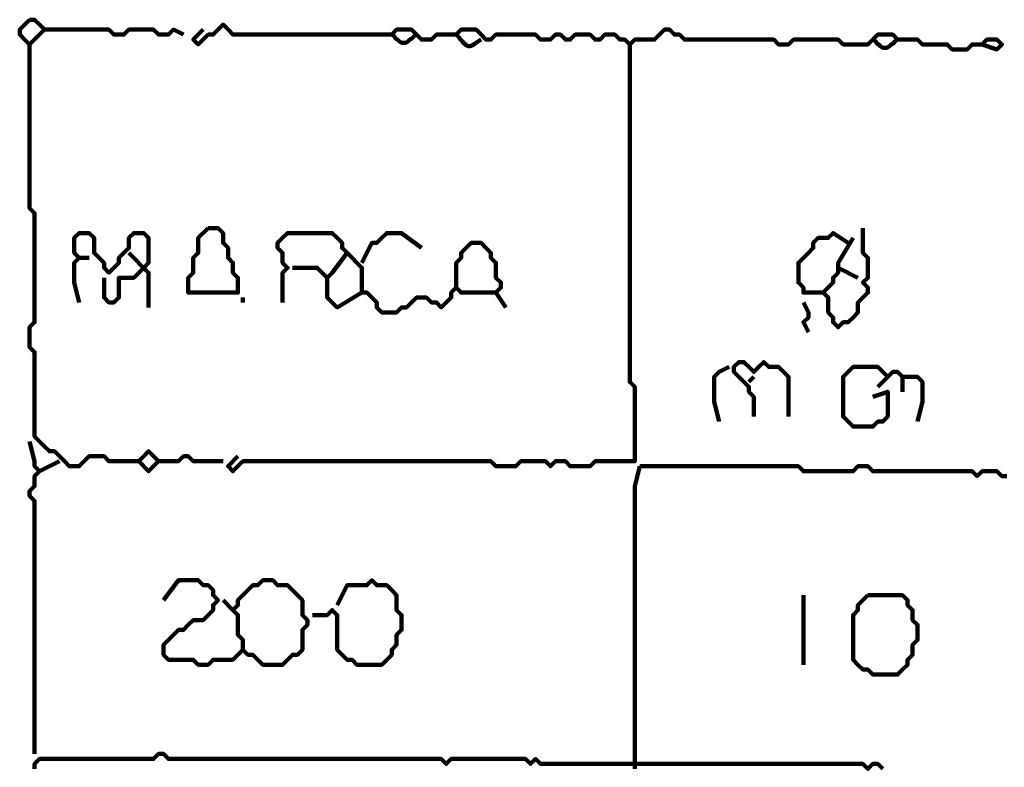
# Model space of a CAD drawing. Header units: metres. Extents: x 2413 to 4131, y 3282 to 4239.
# Tile 45 of 57: x 2938.84 to 2940.68, y 4230.69 to 4232.08. Entities that reach past the tile are written whole.
import ezdxf

# ---------------------------------------------------------------- set-up
doc = ezdxf.new("R2010")
doc.units = ezdxf.units.M
doc.layers.add('P', color=250, linetype='Continuous', lineweight=100)

msp = doc.modelspace()

# ---------------------------------------------------------------- linework, layer by layer
at = {"layer": 'P', "color": 0, "linetype": 'Continuous'}
for points in [[(2938.8635, 4232.0817), (2938.8727, 4232.0817), (2938.8819, 4232.0725), (2938.8911, 4232.0633), (2938.8819, 4232.0541), (2938.8727, 4232.0448), (2938.8635, 4232.0356), (2938.8542, 4232.0448), (2938.845, 4232.0541), (2938.845, 4232.0633), (2938.8635, 4232.0817)], [(2938.8911, 4232.0633), (2938.9281, 4232.0633), (2938.9373, 4232.0633), (2938.9465, 4232.0633), (2938.9558, 4232.0633), (2938.965, 4232.0633), (2938.9742, 4232.0633), (2938.9835, 4232.0633), (2938.9927, 4232.0633), (2939.0019, 4232.0633), (2939.0111, 4232.0633), (2939.0204, 4232.0541), (2939.0296, 4232.0541), (2939.0388, 4232.0541), (2939.0481, 4232.0633), (2939.0573, 4232.0633), (2939.0665, 4232.0633), (2939.0758, 4232.0633), (2939.085, 4232.0633), (2939.0942, 4232.0633), (2939.1035, 4232.0541), (2939.1127, 4232.0541), (2939.1219, 4232.0541), (2939.1311, 4232.0633), (2939.1496, 4232.0541)], [(2939.1865, 4232.0633), (2939.1681, 4232.0448), (2939.1773, 4232.0356), (2939.1865, 4232.0448), (2939.1958, 4232.0541), (2939.205, 4232.0541), (2939.2142, 4232.0633), (2939.2235, 4232.0725), (2939.2327, 4232.0633), (2939.2419, 4232.0541), (2939.2511, 4232.0541), (2939.2604, 4232.0541), (2939.2696, 4232.0541), (2939.2788, 4232.0541), (2939.2881, 4232.0541), (2939.2973, 4232.0541), (2939.3065, 4232.0541), (2939.3158, 4232.0541), (2939.325, 4232.0541), (2939.3342, 4232.0541), (2939.3435, 4232.0541), (2939.3527, 4232.0541), (2939.3619, 4232.0541), (2939.3711, 4232.0541), (2939.3804, 4232.0541), (2939.3896, 4232.0541), (2939.3988, 4232.0541), (2939.4081, 4232.0541), (2939.4173, 4232.0541), (2939.4265, 4232.0541), (2939.4358, 4232.0541), (2939.445, 4232.0541), (2939.4542, 4232.0541), (2939.4635, 4232.0541), (2939.4727, 4232.0541), (2939.4819, 4232.0541), (2939.4911, 4232.0541), (2939.5004, 4232.0541), (2939.5096, 4232.0541), (2939.5188, 4232.0541), (2939.5281, 4232.0541), (2939.5373, 4232.0541), (2939.5465, 4232.0633), (2939.5558, 4232.0633), (2939.565, 4232.0633), (2939.5742, 4232.0633), (2939.5835, 4232.0541), (2939.5927, 4232.0448), (2939.6019, 4232.0448), (2939.6111, 4232.0448), (2939.6204, 4232.0541), (2939.6296, 4232.0541), (2939.6388, 4232.0541), (2939.6481, 4232.0541), (2939.6573, 4232.0541), (2939.6665, 4232.0633), (2939.6758, 4232.0633), (2939.685, 4232.0633), (2939.6942, 4232.0633), (2939.7035, 4232.0541), (2939.7127, 4232.0448), (2939.7219, 4232.0448), (2939.7311, 4232.0541), (2939.7404, 4232.0541), (2939.7496, 4232.0541), (2939.7588, 4232.0541), (2939.7681, 4232.0541), (2939.7773, 4232.0541), (2939.7865, 4232.0541), (2939.7958, 4232.0541), (2939.805, 4232.0541), (2939.8142, 4232.0448), (2939.8235, 4232.0448), (2939.8327, 4232.0448), (2939.8419, 4232.0541), (2939.8511, 4232.0541), (2939.8604, 4232.0448), (2939.8696, 4232.0448), (2939.8788, 4232.0541), (2939.8881, 4232.0541), (2939.8973, 4232.0541), (2939.9065, 4232.0541), (2939.9158, 4232.0448), (2939.925, 4232.0448), (2939.9342, 4232.0541), (2939.9435, 4232.0541), (2939.9527, 4232.0541), (2939.9619, 4232.0448), (2939.9711, 4232.0448), (2939.9804, 4232.0356), (2939.9896, 4232.0448), (2939.9988, 4232.0448), (2940.0081, 4232.0448), (2940.0173, 4232.0448), (2940.0265, 4232.0448), (2940.0358, 4232.0541), (2940.045, 4232.0633), (2940.0542, 4232.0633), (2940.0635, 4232.0541), (2940.0727, 4232.0541), (2940.0819, 4232.0448), (2940.0911, 4232.0448), (2940.1004, 4232.0448), (2940.1096, 4232.0448), (2940.1188, 4232.0448), (2940.1281, 4232.0448), (2940.1373, 4232.0448), (2940.1465, 4232.0448), (2940.1558, 4232.0448), (2940.165, 4232.0448), (2940.1742, 4232.0448), (2940.1835, 4232.0448), (2940.1927, 4232.0448), (2940.2019, 4232.0448), (2940.2111, 4232.0448), (2940.2204, 4232.0448), (2940.2296, 4232.0448), (2940.2388, 4232.0448), (2940.2481, 4232.0448), (2940.2573, 4232.0356), (2940.2665, 4232.0356), (2940.2758, 4232.0356), (2940.285, 4232.0448), (2940.2942, 4232.0448), (2940.3035, 4232.0448), (2940.3127, 4232.0448), (2940.3219, 4232.0448), (2940.3311, 4232.0448), (2940.3404, 4232.0448), (2940.3496, 4232.0448), (2940.3588, 4232.0448), (2940.3681, 4232.0448), (2940.3773, 4232.0356), (2940.3865, 4232.0356), (2940.3958, 4232.0356), (2940.405, 4232.0356), (2940.4142, 4232.0356), (2940.4235, 4232.0356), (2940.4327, 4232.0448), (2940.4419, 4232.0541), (2940.4511, 4232.0541), (2940.4604, 4232.0541), (2940.4696, 4232.0541), (2940.4788, 4232.0448), (2940.4742, 4232.0417), (2940.4696, 4232.0371), (2940.4665, 4232.0356), (2940.4635, 4232.0325), (2940.4588, 4232.0294), (2940.4558, 4232.0294), (2940.4511, 4232.0294), (2940.4465, 4232.0325), (2940.4435, 4232.0356), (2940.4404, 4232.0371), (2940.4373, 4232.0417), (2940.4327, 4232.0448)], [(2939.5373, 4232.0541), (2939.5419, 4232.051), (2939.545, 4232.0464), (2939.5481, 4232.0448), (2939.5511, 4232.0417), (2939.5558, 4232.0387), (2939.5604, 4232.0387), (2939.5635, 4232.0387), (2939.5681, 4232.0417), (2939.5711, 4232.0448), (2939.5742, 4232.0464), (2939.5788, 4232.051), (2939.5835, 4232.0541)], [(2939.6573, 4232.0541), (2939.6619, 4232.0494), (2939.665, 4232.0448), (2939.6681, 4232.0417), (2939.6711, 4232.0387), (2939.6758, 4232.0341), (2939.6788, 4232.0325), (2939.6835, 4232.0325), (2939.6881, 4232.0341), (2939.6911, 4232.0371), (2939.6942, 4232.0387), (2939.6988, 4232.0417), (2939.7035, 4232.0448)], [(2940.4788, 4232.0448), (2940.5158, 4232.0448), (2940.525, 4232.0356), (2940.5342, 4232.0356), (2940.5435, 4232.0356), (2940.5527, 4232.0356), (2940.5619, 4232.0356), (2940.5711, 4232.0356), (2940.5804, 4232.0264), (2940.5896, 4232.0264), (2940.5988, 4232.0264), (2940.6081, 4232.0264), (2940.6173, 4232.0356), (2940.6265, 4232.0356), (2940.6358, 4232.0356), (2940.645, 4232.0448), (2940.6542, 4232.0448), (2940.6635, 4232.0448), (2940.6727, 4232.0356), (2940.6635, 4232.0264), (2940.6358, 4232.0356)], [(2938.8635, 4232.0356), (2938.8635, 4231.9987), (2938.8635, 4231.9894), (2938.8635, 4231.9802), (2938.8635, 4231.971), (2938.8635, 4231.9617), (2938.8635, 4231.9525), (2938.8635, 4231.9433), (2938.8635, 4231.9341), (2938.8635, 4231.9248), (2938.8635, 4231.9156), (2938.8635, 4231.9064), (2938.8635, 4231.8971), (2938.8635, 4231.8879), (2938.8635, 4231.8787), (2938.8635, 4231.8694), (2938.8635, 4231.8602), (2938.8635, 4231.851), (2938.8635, 4231.8417), (2938.8635, 4231.8325), (2938.8635, 4231.8233), (2938.8635, 4231.8141), (2938.8635, 4231.8048), (2938.8635, 4231.7956), (2938.8635, 4231.7864), (2938.8635, 4231.7771), (2938.8635, 4231.7679), (2938.8635, 4231.7587), (2938.8635, 4231.7494), (2938.8635, 4231.7402), (2938.8635, 4231.731), (2938.8727, 4231.7217), (2938.8727, 4231.7125), (2938.8727, 4231.7033), (2938.8727, 4231.6941), (2938.8727, 4231.6848), (2938.8727, 4231.6756), (2938.8727, 4231.6664), (2938.8727, 4231.6571), (2938.8727, 4231.6479), (2938.8727, 4231.6387), (2938.8727, 4231.6294), (2938.8727, 4231.6202), (2938.8727, 4231.611), (2938.8727, 4231.6017), (2938.8727, 4231.5925), (2938.8727, 4231.5833), (2938.8727, 4231.5741), (2938.8727, 4231.5648), (2938.8727, 4231.5556), (2938.8727, 4231.5464), (2938.8727, 4231.5371), (2938.8727, 4231.5279), (2938.8727, 4231.5187), (2938.8635, 4231.5094), (2938.8635, 4231.5002), (2938.8635, 4231.491), (2938.8635, 4231.4817), (2938.8635, 4231.4725), (2938.8727, 4231.4633), (2938.8727, 4231.4541), (2938.8727, 4231.4448), (2938.8727, 4231.4356), (2938.8727, 4231.4264), (2938.8727, 4231.4171), (2938.8727, 4231.4079), (2938.8727, 4231.3987), (2938.8727, 4231.3894), (2938.8727, 4231.3802), (2938.8727, 4231.371), (2938.8727, 4231.3617), (2938.8727, 4231.3525), (2938.8727, 4231.3433), (2938.8727, 4231.3341), (2938.8727, 4231.3248), (2938.8727, 4231.3156), (2938.8727, 4231.3064), (2938.8819, 4231.2971), (2938.8911, 4231.2879), (2938.9004, 4231.2787), (2938.9096, 4231.2787), (2938.9188, 4231.2694), (2938.9281, 4231.2602), (2938.9373, 4231.251), (2938.9465, 4231.251), (2938.9558, 4231.251), (2938.965, 4231.2602), (2938.9742, 4231.2694), (2938.9835, 4231.2694), (2938.9927, 4231.2694), (2939.0019, 4231.2694), (2939.0111, 4231.2602), (2939.0204, 4231.2602), (2939.0296, 4231.2602), (2939.0388, 4231.2602), (2939.0481, 4231.2602), (2939.0573, 4231.2602), (2939.0665, 4231.2602), (2939.0758, 4231.2694), (2939.085, 4231.2787), (2939.0942, 4231.2694), (2939.1035, 4231.2602), (2939.0942, 4231.251), (2939.085, 4231.2417), (2939.0665, 4231.2602)], [(2939.9804, 4232.0356), (2939.9804, 4231.9987), (2939.9804, 4231.9894), (2939.9804, 4231.9802), (2939.9804, 4231.971), (2939.9804, 4231.9617), (2939.9804, 4231.9525), (2939.9804, 4231.9433), (2939.9804, 4231.9341), (2939.9804, 4231.9248), (2939.9804, 4231.9156), (2939.9804, 4231.9064), (2939.9804, 4231.8971), (2939.9804, 4231.8879), (2939.9804, 4231.8787), (2939.9804, 4231.8694), (2939.9804, 4231.8602), (2939.9804, 4231.851), (2939.9804, 4231.8417), (2939.9804, 4231.8325), (2939.9804, 4231.8233), (2939.9804, 4231.8141), (2939.9804, 4231.8048), (2939.9804, 4231.7956), (2939.9804, 4231.7864), (2939.9804, 4231.7771), (2939.9804, 4231.7679), (2939.9804, 4231.7587), (2939.9804, 4231.7494), (2939.9804, 4231.7402), (2939.9804, 4231.731), (2939.9804, 4231.7217), (2939.9804, 4231.7125), (2939.9804, 4231.7033), (2939.9804, 4231.6941), (2939.9804, 4231.6848), (2939.9804, 4231.6756), (2939.9804, 4231.6664), (2939.9804, 4231.6571), (2939.9804, 4231.6479), (2939.9804, 4231.6387), (2939.9804, 4231.6294), (2939.9804, 4231.6202), (2939.9804, 4231.611), (2939.9804, 4231.6017), (2939.9804, 4231.5925), (2939.9804, 4231.5833), (2939.9804, 4231.5741), (2939.9804, 4231.5648), (2939.9804, 4231.5556), (2939.9804, 4231.5464), (2939.9804, 4231.5371), (2939.9804, 4231.5279), (2939.9804, 4231.5187), (2939.9804, 4231.5094), (2939.9804, 4231.5002), (2939.9804, 4231.491), (2939.9804, 4231.4817), (2939.9804, 4231.4725), (2939.9804, 4231.4633), (2939.9804, 4231.4541), (2939.9804, 4231.4448), (2939.9804, 4231.4356), (2939.9804, 4231.4264), (2939.9804, 4231.4171), (2939.9804, 4231.4079), (2939.9896, 4231.3987), (2939.9896, 4231.3894), (2939.9896, 4231.3802), (2939.9896, 4231.371), (2939.9896, 4231.3617), (2939.9896, 4231.3525), (2939.9896, 4231.3433), (2939.9896, 4231.3341), (2939.9896, 4231.3248), (2939.9896, 4231.3156), (2939.9896, 4231.3064), (2939.9896, 4231.2971), (2939.9896, 4231.2879), (2939.9896, 4231.2787), (2939.9896, 4231.2694), (2939.9896, 4231.2602), (2939.9804, 4231.2602), (2939.9711, 4231.2602), (2939.9619, 4231.2602), (2939.9527, 4231.2602), (2939.9435, 4231.2602), (2939.9342, 4231.2602), (2939.925, 4231.2602), (2939.9158, 4231.2602), (2939.9065, 4231.251), (2939.8973, 4231.251), (2939.8881, 4231.251), (2939.8788, 4231.251), (2939.8696, 4231.251), (2939.8604, 4231.2602), (2939.8511, 4231.2602), (2939.8419, 4231.2602), (2939.8327, 4231.251), (2939.8235, 4231.2602), (2939.8142, 4231.2602), (2939.805, 4231.2602), (2939.7958, 4231.2602), (2939.7865, 4231.2602), (2939.7773, 4231.2602), (2939.7681, 4231.251), (2939.7588, 4231.251), (2939.7496, 4231.251), (2939.7404, 4231.251), (2939.7311, 4231.251), (2939.7219, 4231.2602), (2939.7127, 4231.2602), (2939.7035, 4231.2602), (2939.6942, 4231.2602), (2939.685, 4231.2602), (2939.6758, 4231.2602), (2939.6665, 4231.2602), (2939.6573, 4231.2602), (2939.6481, 4231.2602), (2939.6388, 4231.2602), (2939.6296, 4231.2602), (2939.6204, 4231.2602), (2939.6111, 4231.2602), (2939.6019, 4231.2602), (2939.5927, 4231.2602), (2939.5835, 4231.2602), (2939.5742, 4231.2602), (2939.565, 4231.2602), (2939.5558, 4231.2602), (2939.5465, 4231.2602), (2939.5373, 4231.2602), (2939.5281, 4231.2602), (2939.5188, 4231.2602), (2939.5096, 4231.2602), (2939.5004, 4231.2602), (2939.4911, 4231.2602), (2939.4819, 4231.2602), (2939.4727, 4231.2602), (2939.4635, 4231.2602), (2939.4542, 4231.2602), (2939.445, 4231.2602), (2939.4358, 4231.2602), (2939.4265, 4231.2602), (2939.4173, 4231.2602), (2939.4081, 4231.2602), (2939.3988, 4231.2602), (2939.3896, 4231.2602), (2939.3804, 4231.2602), (2939.3711, 4231.2602), (2939.3619, 4231.2602), (2939.3527, 4231.2602), (2939.3435, 4231.2602), (2939.3342, 4231.2602), (2939.325, 4231.2602), (2939.3158, 4231.2602), (2939.3065, 4231.2602), (2939.2973, 4231.2602), (2939.2881, 4231.2602), (2939.2788, 4231.2602), (2939.2696, 4231.2602), (2939.2604, 4231.2602), (2939.2511, 4231.251), (2939.2419, 4231.2417), (2939.2327, 4231.251), (2939.2511, 4231.2694)], [(2938.9558, 4231.5556), (2938.9465, 4231.5925), (2938.9465, 4231.6017), (2938.9465, 4231.611), (2938.9465, 4231.6202), (2938.9465, 4231.6294), (2938.9558, 4231.6387), (2938.9465, 4231.6479), (2938.9465, 4231.6571), (2938.9465, 4231.6664), (2938.9465, 4231.6756), (2938.9558, 4231.6848), (2938.965, 4231.6848), (2938.9742, 4231.6848), (2938.9835, 4231.6756), (2938.9835, 4231.6664), (2938.9835, 4231.6571), (2938.9835, 4231.6479), (2938.9927, 4231.6387), (2939.0019, 4231.6294), (2939.0019, 4231.6202), (2939.0111, 4231.611), (2939.0204, 4231.6202), (2939.0296, 4231.6294), (2939.0296, 4231.6387), (2939.0388, 4231.6479), (2939.0481, 4231.6571), (2939.0481, 4231.6664), (2939.0481, 4231.6756), (2939.0573, 4231.6848), (2939.0665, 4231.6848), (2939.0758, 4231.6848), (2939.085, 4231.6756), (2939.085, 4231.6664), (2939.085, 4231.6571), (2939.085, 4231.6479), (2939.085, 4231.6387), (2939.085, 4231.6294), (2939.0758, 4231.6202), (2939.0665, 4231.611), (2939.0573, 4231.6017), (2939.0481, 4231.6017), (2939.0388, 4231.6017), (2939.0296, 4231.6017), (2939.0296, 4231.5925), (2939.0296, 4231.5833), (2939.0296, 4231.5741), (2939.0296, 4231.5648), (2939.0204, 4231.5556), (2939.0111, 4231.5556), (2939.0019, 4231.5648), (2939.0019, 4231.5741), (2939.0019, 4231.6017)], [(2939.1958, 4231.6941), (2939.205, 4231.6941), (2939.2142, 4231.6941), (2939.2235, 4231.6848), (2939.2235, 4231.6756), (2939.2235, 4231.6664), (2939.2327, 4231.6571), (2939.2327, 4231.6479), (2939.2327, 4231.6387), (2939.2419, 4231.6294), (2939.2419, 4231.6202), (2939.2419, 4231.611), (2939.2511, 4231.6017), (2939.2511, 4231.5925), (2939.2511, 4231.5833), (2939.2511, 4231.5741), (2939.2419, 4231.5741), (2939.2327, 4231.5741), (2939.2235, 4231.5741), (2939.2142, 4231.5741), (2939.205, 4231.5741), (2939.1958, 4231.5741), (2939.1865, 4231.5741), (2939.1773, 4231.5741), (2939.1681, 4231.5741), (2939.1588, 4231.5741), (2939.1588, 4231.5833), (2939.1588, 4231.5925), (2939.1588, 4231.6017), (2939.1681, 4231.611), (2939.1681, 4231.6202), (2939.1681, 4231.6294), (2939.1681, 4231.6387), (2939.1773, 4231.6479), (2939.1773, 4231.6571), (2939.1773, 4231.6664), (2939.1773, 4231.6756), (2939.1958, 4231.6941)], [(2939.3342, 4231.5556), (2939.3342, 4231.5925), (2939.3342, 4231.6017), (2939.3342, 4231.611), (2939.3435, 4231.6202), (2939.3342, 4231.6294), (2939.3342, 4231.6387), (2939.3342, 4231.6479), (2939.325, 4231.6571), (2939.325, 4231.6664), (2939.3342, 4231.6756), (2939.3435, 4231.6848), (2939.3527, 4231.6848), (2939.3619, 4231.6848), (2939.3711, 4231.6848), (2939.3804, 4231.6848), (2939.3896, 4231.6848), (2939.3988, 4231.6848), (2939.4081, 4231.6848), (2939.4173, 4231.6848), (2939.4265, 4231.6848), (2939.4358, 4231.6756), (2939.445, 4231.6664), (2939.445, 4231.6571), (2939.4542, 4231.6479), (2939.4635, 4231.6387), (2939.4727, 4231.6294), (2939.4819, 4231.6202), (2939.4819, 4231.611), (2939.4819, 4231.6017), (2939.4819, 4231.5925), (2939.4819, 4231.5833), (2939.4819, 4231.5741), (2939.4911, 4231.5741), (2939.5004, 4231.5648), (2939.5096, 4231.5556), (2939.5096, 4231.5464), (2939.5188, 4231.5371), (2939.5281, 4231.5371), (2939.5373, 4231.5371), (2939.5465, 4231.5371), (2939.5558, 4231.5464), (2939.565, 4231.5464), (2939.5742, 4231.5556), (2939.5835, 4231.5648), (2939.5927, 4231.5648), (2939.6019, 4231.5648), (2939.6111, 4231.5556), (2939.6204, 4231.5556), (2939.6296, 4231.5464), (2939.6388, 4231.5556), (2939.6481, 4231.5648), (2939.6481, 4231.5741), (2939.6573, 4231.5833), (2939.6665, 4231.5741), (2939.6758, 4231.5741), (2939.685, 4231.5741), (2939.6942, 4231.5741), (2939.7035, 4231.5741), (2939.7127, 4231.5741), (2939.7219, 4231.5741), (2939.7311, 4231.5741), (2939.7404, 4231.5833), (2939.7404, 4231.5925), (2939.7311, 4231.6017), (2939.7311, 4231.611), (2939.7311, 4231.6202), (2939.7311, 4231.6294), (2939.7219, 4231.6387), (2939.7219, 4231.6479), (2939.7127, 4231.6571), (2939.7035, 4231.6664), (2939.6942, 4231.6664), (2939.685, 4231.6664), (2939.6758, 4231.6571), (2939.6665, 4231.6479), (2939.6665, 4231.6387), (2939.6573, 4231.6294), (2939.6573, 4231.6202), (2939.6573, 4231.611), (2939.6573, 4231.5833)], [(2939.4819, 4231.6294), (2939.5004, 4231.6664), (2939.5096, 4231.6664), (2939.5188, 4231.6756), (2939.5281, 4231.6848), (2939.5373, 4231.6848), (2939.5465, 4231.6848), (2939.5558, 4231.6848), (2939.5927, 4231.6571)], [(2940.3404, 4231.5741), (2940.3035, 4231.5741), (2940.3035, 4231.5833), (2940.2942, 4231.5925), (2940.2942, 4231.6017), (2940.2942, 4231.611), (2940.2942, 4231.6202), (2940.2942, 4231.6294), (2940.3035, 4231.6387), (2940.3127, 4231.6479), (2940.3219, 4231.6571), (2940.3219, 4231.6664), (2940.3311, 4231.6756), (2940.3404, 4231.6756), (2940.3496, 4231.6756), (2940.3588, 4231.6848), (2940.3865, 4231.6664)], [(2940.4142, 4231.6941), (2940.4142, 4231.6571), (2940.4142, 4231.6479), (2940.4235, 4231.6387), (2940.4235, 4231.6294), (2940.4235, 4231.6202), (2940.4235, 4231.611), (2940.4235, 4231.6017), (2940.4142, 4231.5925), (2940.4235, 4231.5833), (2940.4235, 4231.5741), (2940.4142, 4231.5648), (2940.405, 4231.5556), (2940.405, 4231.5464), (2940.405, 4231.5371), (2940.3958, 4231.5279), (2940.3865, 4231.5187), (2940.3773, 4231.5187), (2940.3681, 4231.5094), (2940.3588, 4231.5187), (2940.3588, 4231.5279), (2940.3496, 4231.5371), (2940.3496, 4231.5464), (2940.3496, 4231.5556), (2940.3496, 4231.5648), (2940.3404, 4231.5741), (2940.3496, 4231.5833), (2940.3588, 4231.5925), (2940.3588, 4231.6017), (2940.3681, 4231.611), (2940.3681, 4231.6202), (2940.3681, 4231.6294), (2940.3958, 4231.6756)], [(2939.0481, 4231.6479), (2939.085, 4231.611), (2939.085, 4231.6017), (2939.085, 4231.5925), (2939.085, 4231.5464)], [(2939.4542, 4231.6479), (2939.4265, 4231.611), (2939.4173, 4231.6017), (2939.4081, 4231.611), (2939.3988, 4231.6202), (2939.3896, 4231.6202), (2939.3804, 4231.6202), (2939.3711, 4231.6202), (2939.3527, 4231.6202)], [(2938.9558, 4231.6387), (2938.9742, 4231.6387)], [(2940.3681, 4231.6202), (2940.405, 4231.6017)], [(2939.4173, 4231.6017), (2939.4173, 4231.5648), (2939.4265, 4231.5556), (2939.4358, 4231.5464), (2939.4819, 4231.5741)], [(2939.7311, 4231.5741), (2939.7496, 4231.5464)], [(2939.2604, 4231.5648), (2939.2604, 4231.5556)], [(2940.3035, 4231.5556), (2940.3127, 4231.5371), (2940.3127, 4231.5279), (2940.3035, 4231.5187), (2940.3127, 4231.5002)], [(2940.2111, 4231.3433), (2940.2111, 4231.3802), (2940.2019, 4231.3894), (2940.2019, 4231.3987), (2940.1927, 4231.4079), (2940.1835, 4231.4171), (2940.1742, 4231.4264), (2940.1742, 4231.4356), (2940.1835, 4231.4448), (2940.1927, 4231.4448), (2940.2019, 4231.4356), (2940.2111, 4231.4264), (2940.2204, 4231.4356), (2940.2296, 4231.4448), (2940.2388, 4231.4356), (2940.2481, 4231.4356), (2940.2573, 4231.4356), (2940.2665, 4231.4264), (2940.2758, 4231.4171), (2940.2758, 4231.4079), (2940.2758, 4231.3987), (2940.2758, 4231.3894), (2940.2758, 4231.3802), (2940.2758, 4231.371), (2940.2758, 4231.3433)], [(2940.1465, 4231.3341), (2940.1373, 4231.371), (2940.1373, 4231.3802), (2940.1373, 4231.3894), (2940.1373, 4231.3987), (2940.1373, 4231.4079), (2940.1373, 4231.4171), (2940.1465, 4231.4264), (2940.165, 4231.4356)], [(2940.4327, 4231.3802), (2940.4604, 4231.3894), (2940.4604, 4231.3802), (2940.4604, 4231.371), (2940.4604, 4231.3617), (2940.4604, 4231.3525), (2940.4604, 4231.3433), (2940.4511, 4231.3341), (2940.4419, 4231.3341), (2940.4327, 4231.3248), (2940.4235, 4231.3248), (2940.4142, 4231.3248), (2940.405, 4231.3248), (2940.3958, 4231.3248), (2940.3865, 4231.3341), (2940.3773, 4231.3433), (2940.3773, 4231.3525), (2940.3773, 4231.3617), (2940.3773, 4231.371), (2940.3773, 4231.3802), (2940.3773, 4231.3894), (2940.3773, 4231.3987), (2940.3773, 4231.4079), (2940.3773, 4231.4171), (2940.3865, 4231.4264), (2940.3958, 4231.4356), (2940.405, 4231.4356), (2940.4142, 4231.4356), (2940.4235, 4231.4356), (2940.4327, 4231.4356), (2940.4419, 4231.4356), (2940.4511, 4231.4264), (2940.4604, 4231.4171), (2940.4696, 4231.4264), (2940.4788, 4231.4264), (2940.4881, 4231.4171), (2940.4973, 4231.4171), (2940.5065, 4231.4171), (2940.5158, 4231.4171), (2940.525, 4231.4079), (2940.525, 4231.3987), (2940.525, 4231.3894), (2940.525, 4231.3802), (2940.525, 4231.371), (2940.5158, 4231.3341)], [(2940.2111, 4231.4171), (2940.2019, 4231.4079)], [(2940.4604, 4231.4171), (2940.4419, 4231.3987)], [(2940.4881, 4231.4171), (2940.4881, 4231.3894)], [(2938.8635, 4231.2971), (2938.8727, 4231.2602), (2938.8727, 4231.251), (2938.8819, 4231.2417), (2938.8727, 4231.2325), (2938.8727, 4231.2233), (2938.8727, 4231.2141), (2938.8635, 4231.2048), (2938.8635, 4231.1956), (2938.8727, 4231.1864), (2938.8727, 4231.1771), (2938.8727, 4231.1679), (2938.8727, 4231.1587), (2938.8727, 4231.1494), (2938.8727, 4231.1402), (2938.8727, 4231.131), (2938.8727, 4231.1217), (2938.8727, 4231.1125), (2938.8727, 4231.1033), (2938.8727, 4231.0941), (2938.8727, 4231.0848), (2938.8727, 4231.0756), (2938.8727, 4231.0664), (2938.8727, 4231.0571), (2938.8727, 4231.0479), (2938.8727, 4231.0387), (2938.8727, 4231.0294), (2938.8727, 4231.0202), (2938.8727, 4231.011), (2938.8727, 4231.0017), (2938.8727, 4230.9925), (2938.8727, 4230.9833), (2938.8727, 4230.9741), (2938.8727, 4230.9648), (2938.8727, 4230.9556), (2938.8727, 4230.9464), (2938.8727, 4230.9371), (2938.8727, 4230.9279), (2938.8727, 4230.9187), (2938.8727, 4230.9094), (2938.8727, 4230.9002), (2938.8727, 4230.891), (2938.8727, 4230.8817), (2938.8727, 4230.8725), (2938.8727, 4230.8633), (2938.8727, 4230.8541), (2938.8727, 4230.8448), (2938.8727, 4230.8356), (2938.8727, 4230.8264), (2938.8727, 4230.8171), (2938.8727, 4230.8079), (2938.8727, 4230.7987), (2938.8727, 4230.7894), (2938.8727, 4230.7802), (2938.8727, 4230.771), (2938.8727, 4230.7617), (2938.8727, 4230.7156)], [(2938.9188, 4231.2602), (2938.8819, 4231.2417)], [(2939.1035, 4231.2602), (2939.1404, 4231.2602), (2939.1496, 4231.2694), (2939.1588, 4231.2694), (2939.1681, 4231.2602), (2939.1773, 4231.2602), (2939.1865, 4231.2602), (2939.1958, 4231.2602), (2939.2235, 4231.2602)], [(2939.9896, 4230.6879), (2939.9896, 4230.6971), (2939.9896, 4230.7064), (2939.9896, 4230.7156), (2939.9896, 4230.7248), (2939.9896, 4230.7341), (2939.9896, 4230.7433), (2939.9896, 4230.7525), (2939.9896, 4230.7617), (2939.9896, 4230.771), (2939.9896, 4230.7802), (2939.9896, 4230.7894), (2939.9896, 4230.7987), (2939.9896, 4230.8079), (2939.9896, 4230.8171), (2939.9896, 4230.8264), (2939.9896, 4230.8356), (2939.9896, 4230.8448), (2939.9896, 4230.8541), (2939.9896, 4230.8633), (2939.9896, 4230.8725), (2939.9896, 4230.8817), (2939.9896, 4230.891), (2939.9896, 4230.9002), (2939.9896, 4230.9094), (2939.9896, 4230.9187), (2939.9896, 4230.9279), (2939.9896, 4230.9371), (2939.9896, 4230.9464), (2939.9896, 4230.9556), (2939.9896, 4230.9648), (2939.9896, 4230.9741), (2939.9896, 4230.9833), (2939.9896, 4230.9925), (2939.9896, 4231.0017), (2939.9896, 4231.011), (2939.9896, 4231.0202), (2939.9896, 4231.0294), (2939.9896, 4231.0387), (2939.9896, 4231.0479), (2939.9896, 4231.0571), (2939.9896, 4231.0664), (2939.9896, 4231.0756), (2939.9896, 4231.0848), (2939.9896, 4231.0941), (2939.9896, 4231.1033), (2939.9896, 4231.1125), (2939.9896, 4231.1217), (2939.9896, 4231.131), (2939.9896, 4231.1402), (2939.9896, 4231.1494), (2939.9896, 4231.1587), (2939.9896, 4231.1679), (2939.9896, 4231.1771), (2939.9896, 4231.1864), (2939.9896, 4231.1956), (2939.9896, 4231.2048), (2939.9896, 4231.2141), (2939.9988, 4231.251)], [(2940.6819, 4231.2325), (2940.6727, 4231.2325), (2940.6635, 4231.2417), (2940.6542, 4231.2417), (2940.645, 4231.2417), (2940.6358, 4231.2417), (2940.6265, 4231.2325), (2940.6173, 4231.2417), (2940.6081, 4231.2417), (2940.5988, 4231.2417), (2940.5896, 4231.2417), (2940.5804, 4231.2417), (2940.5711, 4231.2417), (2940.5619, 4231.2417), (2940.5527, 4231.2417), (2940.5435, 4231.2417), (2940.5342, 4231.2417), (2940.525, 4231.2417), (2940.5158, 4231.2417), (2940.5065, 4231.2417), (2940.4973, 4231.2417), (2940.4881, 4231.2417), (2940.4788, 4231.2417), (2940.4696, 4231.2417), (2940.4604, 4231.2417), (2940.4511, 4231.2417), (2940.4419, 4231.2417), (2940.4327, 4231.2417), (2940.4235, 4231.251), (2940.4142, 4231.251), (2940.405, 4231.251), (2940.3958, 4231.2417), (2940.3865, 4231.2417), (2940.3773, 4231.2417), (2940.3681, 4231.2417), (2940.3588, 4231.2417), (2940.3496, 4231.2417), (2940.3404, 4231.2417), (2940.3311, 4231.2417), (2940.3219, 4231.2417), (2940.3127, 4231.2417), (2940.3035, 4231.2417), (2940.2942, 4231.251), (2940.285, 4231.251), (2940.2758, 4231.251), (2940.2665, 4231.251), (2940.2573, 4231.251), (2940.2481, 4231.251), (2940.2388, 4231.251), (2940.2296, 4231.251), (2940.2204, 4231.251), (2940.2111, 4231.251), (2940.2019, 4231.251), (2940.1927, 4231.251), (2940.1835, 4231.251), (2940.1742, 4231.251), (2940.165, 4231.251), (2940.1558, 4231.251), (2940.1465, 4231.251), (2940.1373, 4231.251), (2940.1281, 4231.251), (2940.1188, 4231.251), (2940.1096, 4231.251), (2940.1004, 4231.251), (2940.0911, 4231.251), (2940.0819, 4231.251), (2940.0727, 4231.251), (2940.0635, 4231.251), (2940.0542, 4231.251), (2940.045, 4231.251), (2940.0358, 4231.251), (2939.9988, 4231.251)], [(2939.1127, 4231.0017), (2939.1404, 4231.0387), (2939.1496, 4231.0387), (2939.1588, 4231.0387), (2939.1681, 4231.0387), (2939.1773, 4231.0387), (2939.1865, 4231.0294), (2939.1958, 4231.0294), (2939.205, 4231.0202), (2939.205, 4231.011), (2939.2142, 4231.0017), (2939.205, 4230.9925), (2939.205, 4230.9833), (2939.1958, 4230.9741), (2939.1865, 4230.9648), (2939.1773, 4230.9648), (2939.1681, 4230.9648), (2939.1588, 4230.9556), (2939.1496, 4230.9464), (2939.1404, 4230.9464), (2939.1311, 4230.9371), (2939.1219, 4230.9279), (2939.1127, 4230.9187), (2939.1127, 4230.9094), (2939.1127, 4230.9002), (2939.1219, 4230.891), (2939.1311, 4230.891), (2939.1404, 4230.891), (2939.1496, 4230.891), (2939.1588, 4230.891), (2939.1681, 4230.891), (2939.1773, 4230.8817), (2939.1865, 4230.8817), (2939.1958, 4230.8817), (2939.205, 4230.891), (2939.2142, 4230.891), (2939.2235, 4230.891), (2939.2327, 4230.891), (2939.2419, 4230.891), (2939.2511, 4230.9002), (2939.2604, 4230.9094), (2939.2696, 4230.9002), (2939.2788, 4230.9002), (2939.2881, 4230.891), (2939.2973, 4230.8817), (2939.3065, 4230.8817), (2939.3158, 4230.8817), (2939.325, 4230.8817), (2939.3342, 4230.8817), (2939.3435, 4230.891), (2939.3527, 4230.9002), (2939.3619, 4230.9002), (2939.3711, 4230.9094), (2939.3711, 4230.9187), (2939.3711, 4230.9279), (2939.3711, 4230.9371), (2939.3711, 4230.9464), (2939.3804, 4230.9556), (2939.3804, 4230.9648), (2939.3711, 4230.9741), (2939.3711, 4230.9833), (2939.3711, 4230.9925), (2939.3711, 4231.0017), (2939.3619, 4231.011), (2939.3527, 4231.0202), (2939.3435, 4231.0294), (2939.3342, 4231.0294), (2939.325, 4231.0294), (2939.3158, 4231.0387), (2939.3065, 4231.0387), (2939.2973, 4231.0387), (2939.2881, 4231.0294), (2939.2788, 4231.0294), (2939.2696, 4231.0202), (2939.2604, 4231.011), (2939.2511, 4231.0017), (2939.2511, 4230.9925), (2939.2419, 4230.9833), (2939.2511, 4230.9741), (2939.2511, 4230.9648), (2939.2511, 4230.9556), (2939.2511, 4230.9464), (2939.2511, 4230.9371), (2939.2604, 4230.9279), (2939.2604, 4230.9094)], [(2939.4358, 4230.9925), (2939.4542, 4231.0294), (2939.4635, 4231.0294), (2939.4727, 4231.0294), (2939.4819, 4231.0294), (2939.4911, 4231.0294), (2939.5004, 4231.0387), (2939.5096, 4231.0294), (2939.5188, 4231.0294), (2939.5281, 4231.0294), (2939.5373, 4231.0202), (2939.5465, 4231.011), (2939.5465, 4231.0017), (2939.5465, 4230.9925), (2939.5465, 4230.9833), (2939.5558, 4230.9741), (2939.5558, 4230.9648), (2939.5558, 4230.9556), (2939.5558, 4230.9464), (2939.5465, 4230.9371), (2939.5465, 4230.9279), (2939.5465, 4230.9187), (2939.5373, 4230.9094), (2939.5373, 4230.9002), (2939.5281, 4230.891), (2939.5188, 4230.8817), (2939.5096, 4230.8817), (2939.5004, 4230.8817), (2939.4911, 4230.8817), (2939.4819, 4230.8817), (2939.4727, 4230.8817), (2939.4635, 4230.891), (2939.4542, 4230.891), (2939.445, 4230.9002), (2939.4358, 4230.9094), (2939.4358, 4230.9187), (2939.4358, 4230.9279), (2939.4358, 4230.9371), (2939.4358, 4230.9464), (2939.4358, 4230.9556), (2939.4358, 4230.9648), (2939.4358, 4230.9741), (2939.4265, 4230.9833), (2939.4173, 4230.9741), (2939.3896, 4230.9741)], [(2939.2235, 4231.0017), (2939.2419, 4230.9833)], [(2940.3035, 4231.011), (2940.3035, 4230.9741), (2940.3035, 4230.9648), (2940.3035, 4230.9556), (2940.3035, 4230.9464), (2940.3035, 4230.9371), (2940.3035, 4230.9279), (2940.3035, 4230.9187), (2940.3035, 4230.8817)], [(2940.4235, 4231.011), (2940.4327, 4231.011), (2940.4419, 4231.011), (2940.4511, 4231.011), (2940.4604, 4231.011), (2940.4696, 4231.011), (2940.4788, 4231.011), (2940.4881, 4231.011), (2940.4973, 4231.0017), (2940.4973, 4230.9925), (2940.5065, 4230.9833), (2940.5065, 4230.9741), (2940.5065, 4230.9648), (2940.5158, 4230.9556), (2940.5158, 4230.9464), (2940.5158, 4230.9371), (2940.5158, 4230.9279), (2940.5065, 4230.9187), (2940.5065, 4230.9094), (2940.5065, 4230.9002), (2940.4973, 4230.891), (2940.4973, 4230.8817), (2940.4881, 4230.8725), (2940.4788, 4230.8633), (2940.4696, 4230.8633), (2940.4604, 4230.8633), (2940.4511, 4230.8633), (2940.4419, 4230.8633), (2940.4327, 4230.8633), (2940.4235, 4230.8725), (2940.4142, 4230.8725), (2940.405, 4230.8817), (2940.3958, 4230.891), (2940.3958, 4230.9002), (2940.3958, 4230.9094), (2940.3958, 4230.9187), (2940.3958, 4230.9279), (2940.3958, 4230.9371), (2940.3958, 4230.9464), (2940.3958, 4230.9556), (2940.3958, 4230.9648), (2940.3958, 4230.9741), (2940.405, 4230.9833), (2940.405, 4230.9925), (2940.4235, 4231.011)], [(2940.4511, 4230.6879), (2940.4419, 4230.6971), (2940.4327, 4230.6971), (2940.4235, 4230.6879), (2940.4142, 4230.6971), (2940.405, 4230.6971), (2940.3958, 4230.6971), (2940.3865, 4230.6971), (2940.3773, 4230.6971), (2940.3681, 4230.6971), (2940.3588, 4230.6971), (2940.3496, 4230.6971), (2940.3404, 4230.6971), (2940.3311, 4230.6971), (2940.3219, 4230.6971), (2940.3127, 4230.6971), (2940.3035, 4230.6971), (2940.2942, 4230.6971), (2940.285, 4230.6971), (2940.2758, 4230.6971), (2940.2665, 4230.6971), (2940.2573, 4230.6971), (2940.2481, 4230.6971), (2940.2388, 4230.6971), (2940.2296, 4230.6971), (2940.2204, 4230.6971), (2940.2111, 4230.6971), (2940.2019, 4230.6971), (2940.1927, 4230.6971), (2940.1835, 4230.6971), (2940.1742, 4230.6971), (2940.165, 4230.6971), (2940.1558, 4230.6971), (2940.1465, 4230.6971), (2940.1373, 4230.6971), (2940.1281, 4230.6971), (2940.1188, 4230.6971), (2940.1096, 4230.6971), (2940.1004, 4230.6971), (2940.0911, 4230.6971), (2940.0819, 4230.6971), (2940.0727, 4230.6971), (2940.0635, 4230.6971), (2940.0542, 4230.6971), (2940.045, 4230.6971), (2940.0358, 4230.6971), (2940.0265, 4230.6971), (2940.0173, 4230.6971), (2940.0081, 4230.6971), (2939.9988, 4230.6971), (2939.9896, 4230.6971), (2939.9804, 4230.6971), (2939.9711, 4230.6971), (2939.9619, 4230.6971), (2939.9527, 4230.6971), (2939.9435, 4230.6971), (2939.9342, 4230.6971), (2939.925, 4230.6971), (2939.9158, 4230.6971), (2939.9065, 4230.6971), (2939.8973, 4230.6971), (2939.8881, 4230.6971), (2939.8788, 4230.6971), (2939.8696, 4230.6971), (2939.8604, 4230.6971), (2939.8511, 4230.6971), (2939.8419, 4230.6971), (2939.8327, 4230.6971), (2939.8235, 4230.6971), (2939.8142, 4230.6971), (2939.805, 4230.7064), (2939.7958, 4230.6971), (2939.7865, 4230.7064), (2939.7773, 4230.7064), (2939.7681, 4230.7064), (2939.7588, 4230.7064), (2939.7496, 4230.7064), (2939.7404, 4230.7064), (2939.7311, 4230.7064), (2939.7219, 4230.7064), (2939.7127, 4230.7064), (2939.7035, 4230.7064), (2939.6942, 4230.7064), (2939.685, 4230.7064), (2939.6758, 4230.7064), (2939.6665, 4230.7064), (2939.6573, 4230.7064), (2939.6481, 4230.7064), (2939.6388, 4230.6971), (2939.6296, 4230.7064), (2939.6204, 4230.7064), (2939.6111, 4230.7064), (2939.6019, 4230.7064), (2939.5927, 4230.7064), (2939.5835, 4230.7064), (2939.5742, 4230.7064), (2939.565, 4230.7064), (2939.5558, 4230.7064), (2939.5465, 4230.7064), (2939.5373, 4230.7064), (2939.5281, 4230.7064), (2939.5188, 4230.7064), (2939.5096, 4230.7064), (2939.5004, 4230.7064), (2939.4911, 4230.7064), (2939.4819, 4230.7064), (2939.4727, 4230.7064), (2939.4635, 4230.7064), (2939.4542, 4230.7064), (2939.445, 4230.7064), (2939.4358, 4230.7064), (2939.4265, 4230.7064), (2939.4173, 4230.7064), (2939.4081, 4230.7064), (2939.3988, 4230.7064), (2939.3896, 4230.7064), (2939.3804, 4230.7064), (2939.3711, 4230.7064), (2939.3619, 4230.7064), (2939.3527, 4230.7064), (2939.3435, 4230.7064), (2939.3342, 4230.7064), (2939.325, 4230.7064), (2939.3158, 4230.7064), (2939.3065, 4230.7064), (2939.2973, 4230.7064), (2939.2881, 4230.7064), (2939.2788, 4230.7064), (2939.2696, 4230.7064), (2939.2604, 4230.7064), (2939.2511, 4230.7064), (2939.2419, 4230.7064), (2939.2327, 4230.7064), (2939.2235, 4230.7064), (2939.2142, 4230.7064), (2939.205, 4230.7064), (2939.1958, 4230.7064), (2939.1865, 4230.7064), (2939.1773, 4230.7064), (2939.1681, 4230.7064), (2939.1588, 4230.7064), (2939.1496, 4230.7064), (2939.1404, 4230.7064), (2939.1311, 4230.7064), (2939.1219, 4230.7064), (2939.1127, 4230.7156), (2939.1035, 4230.7156), (2939.0942, 4230.7064), (2939.085, 4230.7064), (2939.0758, 4230.7064), (2939.0665, 4230.7064), (2939.0573, 4230.7064), (2939.0481, 4230.7064), (2939.0388, 4230.7064), (2939.0296, 4230.7064), (2939.0204, 4230.7064), (2939.0111, 4230.7064), (2939.0019, 4230.7064), (2938.9927, 4230.7064), (2938.9835, 4230.7064), (2938.9742, 4230.7064), (2938.965, 4230.7064), (2938.9558, 4230.7064), (2938.9465, 4230.7064), (2938.9373, 4230.7064), (2938.9281, 4230.7064), (2938.9188, 4230.7064), (2938.9096, 4230.7064), (2938.9004, 4230.7064), (2938.8911, 4230.7064), (2938.8819, 4230.7064), (2938.8727, 4230.6971), (2938.8727, 4230.6879)]]:
    msp.add_lwpolyline(points, dxfattribs=at)

doc.saveas('drawing.dxf')
